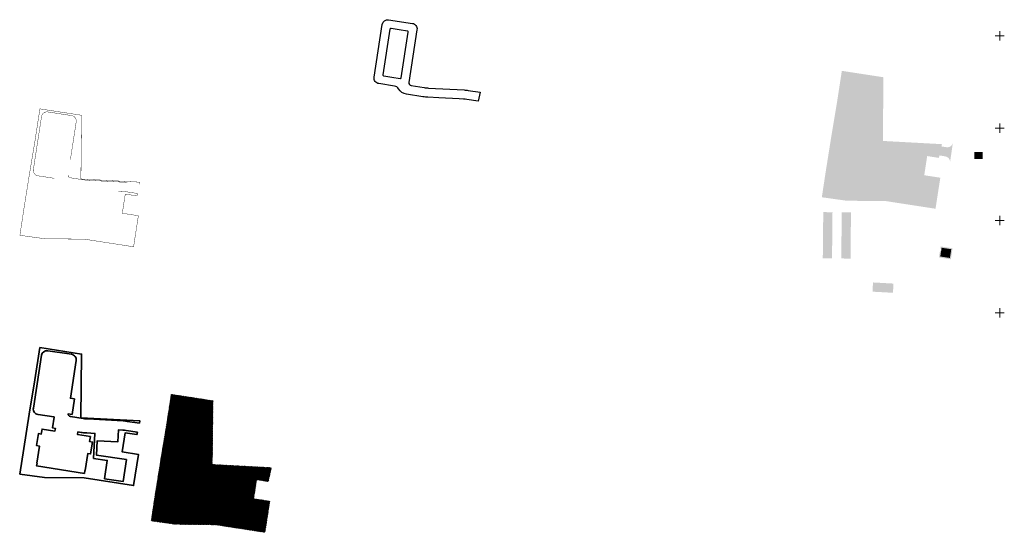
# Model space of a CAD drawing. Header units: metres. Extents: x 5515420 to 5516573, y 5683131 to 5683463.
# Tile 1 of 94: x 5515420 to 5515952, y 5683131 to 5683409. Entities that reach past the tile are written whole.
import ezdxf

# ---------------------------------------------------------------- set-up
doc = ezdxf.new("R2010")
doc.units = ezdxf.units.M
doc.linetypes.add('ACAD_ISO03W100', pattern=[30, 12, -18])
doc.layers.add('A-Drogi', color=170, linetype='CONTINUOUS', lineweight=35)
doc.layers.add('A-Mapa-PDF', color=7, linetype='ACAD_ISO03W100')
doc.layers.add('A-Nawierzchnie', color=41, linetype='CONTINUOUS')
doc.layers.add('siatka', color=7, linetype='CONTINUOUS', lineweight=25, true_color=0x000000)

msp = doc.modelspace()

# ---------------------------------------------------------------- hatches: boundary and pattern name
at = {"layer": 'A-Nawierzchnie', "linetype": 'ByBlock', "true_color": 0xb7e0ab, "transparency": 33554687}
msp.add_hatch(color=9, dxfattribs=at).paths.add_polyline_path([(5515861.895, 5683363.667), (5515864.57, 5683381.033), (5515887.106, 5683377.567), (5515886.753, 5683343.068), (5515918.703, 5683341.327), (5515917.092, 5683333.898), (5515910.767, 5683334.874), (5515909.164, 5683324.494), (5515917.867, 5683323.152), (5515915.27, 5683306.338), (5515888.568, 5683310.459), (5515867.116, 5683310.69), (5515853.739, 5683312.555), (5515855.816, 5683326.306), (5515858.772, 5683344.9)])
at = {"layer": 'A-Nawierzchnie', "linetype": 'ByBlock', "true_color": 0xcbd1d0, "transparency": 33554687}
h = msp.add_hatch(color=254, dxfattribs=at)
edge = h.paths.add_edge_path()
edge.add_arc((5515920.126, 5683331.753), 3, 351.66574, 441.37946)
edge.add_line((5515920.576, 5683334.719), (5515911.207, 5683336.139))
edge.add_arc((5515908.359, 5683317.354), 19, 81.37946, 86.8807)
edge.add_line((5515909.393, 5683336.326), (5515890.522, 5683337.354))
edge.add_arc((5515892.1, 5683366.311), 29, 261.18385, 266.8807, ccw=False)
edge.add_line((5515887.655, 5683337.654), (5515878.852, 5683339.019))
edge.add_arc((5515879.772, 5683344.948), 6, 179.41405, 261.18385, ccw=False)
edge.add_line((5515873.772, 5683345.01), (5515873.787, 5683346.501))
edge.add_line((5515873.787, 5683346.501), (5515874.105, 5683377.599))
edge.add_line((5515874.105, 5683377.599), (5515879.105, 5683377.548))
edge.add_line((5515879.105, 5683377.548), (5515878.772, 5683344.959))
edge.add_arc((5515879.772, 5683344.948), 1, 179.41405, 261.18385)
edge.add_line((5515879.619, 5683343.96), (5515888.421, 5683342.595))
edge.add_arc((5515892.1, 5683366.311), 24, 261.18385, 266.8807)
edge.add_line((5515890.794, 5683342.347), (5515909.665, 5683341.318))
edge.add_arc((5515908.359, 5683317.354), 24, 81.37946, 86.8807, ccw=False)
edge.add_line((5515911.956, 5683341.083), (5515921.271, 5683339.671))
edge.add_arc((5515921.721, 5683342.637), 3, 261.37946, 351.66574)
edge.add_line((5515924.689, 5683342.202), (5515923.095, 5683331.318))
at = {"layer": 'A-Nawierzchnie', "linetype": 'ByBlock', "true_color": 0xf8e4d3, "transparency": 33554687}
msp.add_hatch(color=254, dxfattribs=at).paths.add_polyline_path([(5515906.722, 5683329.962), (5515906.804, 5683331.46), (5515895.721, 5683332.064), (5515895.993, 5683337.056), (5515890.517, 5683337.355, -0.0248623), (5515887.65, 5683337.654), (5515878.847, 5683339.019, -0.3727403), (5515873.767, 5683345.01), (5515873.783, 5683346.501), (5515873.819, 5683350.101), (5515872.32, 5683350.116), (5515872.283, 5683346.516), (5515872.267, 5683345.025, 0.2063025), (5515874.561, 5683339.55), (5515873.455, 5683338.338), (5515873.055, 5683335.758), (5515874.881, 5683335.475), (5515875.209, 5683337.59), (5515876.004, 5683338.461, 0.0931993), (5515878.618, 5683337.537), (5515883.288, 5683336.813), (5515882.888, 5683334.233), (5515884.37, 5683334.003), (5515884.77, 5683336.583), (5515887.42, 5683336.172, 0.0248623), (5515890.435, 5683335.857), (5515894.413, 5683335.64), (5515894.204, 5683331.804), (5515902.833, 5683319.905), (5515904.175, 5683319.699), (5515903.947, 5683318.215), (5515906.911, 5683317.76), (5515907.369, 5683320.725), (5515903.681, 5683321.291), (5515898.525, 5683328.4), (5515898.635, 5683330.406), (5515906.717, 5683329.962)])
at = {"layer": 'A-Nawierzchnie', "linetype": 'ByBlock', "true_color": 0xe88482, "transparency": 33554687}
h = msp.add_hatch(dxfattribs=at)
h.set_pattern_fill('DOTS', color=11, scale=0.05, style=0)
h.set_pattern_definition([(0, (-123.64605, 8.00324), (0.0396875, 0.079375), [0, -0.079375])])
h.paths.add_polyline_path([(5515940.711, 5683333.315), (5515940.749, 5683336.915), (5515936.4, 5683336.962), (5515936.361, 5683333.362)])
at = {"layer": 'A-Nawierzchnie', "linetype": 'ByBlock', "true_color": 0xa3b8c7, "transparency": 33554687}
h = msp.add_hatch(dxfattribs=at)
h.set_pattern_fill('DOTS', color=253, scale=0.15, style=0)
h.paths.add_polyline_path([(5515864.514, 5683304.405), (5515869.513, 5683304.353), (5515869.258, 5683279.355), (5515864.258, 5683279.406)])
h.paths.add_polyline_path([(5515854.258, 5683279.508), (5515854.514, 5683304.507), (5515859.514, 5683304.456), (5515859.258, 5683279.457)])
at = {"layer": 'A-Nawierzchnie', "linetype": 'ByBlock', "true_color": 0x6f8466, "transparency": 33554687}
msp.add_hatch(color=8, dxfattribs=at).paths.add_polyline_path([(5515917.893, 5683284.795), (5515918.064, 5683285.908), (5515924.489, 5683284.915), (5515923.572, 5683278.983), (5515917.149, 5683279.975), (5515917.71, 5683283.609), (5515918.303, 5683283.518), (5515917.833, 5683280.477), (5515923.071, 5683279.668), (5515923.804, 5683284.411), (5515918.566, 5683285.221), (5515918.486, 5683284.704)])
at = {"layer": 'A-Nawierzchnie', "linetype": 'ByBlock', "true_color": 0xffffc6, "transparency": 33554687}
msp.add_hatch(color=7, dxfattribs=at).paths.add_polyline_path([(5515917.834, 5683280.479), (5515918.566, 5683285.223), (5515923.804, 5683284.414), (5515923.071, 5683279.67)])
at = {"layer": 'A-Nawierzchnie', "linetype": 'ByBlock', "true_color": 0xa3b8c7}
msp.add_hatch(color=253, dxfattribs=at).paths.add_polyline_path([(5515881.159, 5683261.42), (5515881.431, 5683266.412), (5515892.515, 5683265.808), (5515892.243, 5683260.816)])
at = {"layer": 'A-Nawierzchnie', "linetype": 'ByBlock', "true_color": 0xb7e0ab, "transparency": 33554687}
h = msp.add_hatch(dxfattribs=at)
h.set_pattern_fill('ANSI37', color=9, scale=0.1, style=0)
h.set_pattern_definition([(45, (-309.04035, 0), (-0.224506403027, 0.224506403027), []), (135, (-309.04035, 0), (-0.224506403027, -0.224506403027), [])])
h.paths.add_polyline_path([(5515498.946, 5683188.398), (5515501.62, 5683205.764), (5515524.156, 5683202.298), (5515523.804, 5683167.799), (5515555.754, 5683166.058), (5515554.142, 5683158.629), (5515547.818, 5683159.604), (5515546.214, 5683149.225), (5515554.918, 5683147.883), (5515552.321, 5683131.069), (5515525.618, 5683135.19), (5515504.166, 5683135.421), (5515490.79, 5683137.286), (5515492.866, 5683151.037), (5515495.823, 5683169.631)])

# ---------------------------------------------------------------- linework, layer by layer
at = {"layer": 'A-Drogi', "linetype": 'ByBlock'}
msp.add_lwpolyline([(5515484.387, 5683319.51, 0, 0, 0), (5515477.906, 5683320.492, 0.2, 0.2, 0.0240083), (5515475.615, 5683320.728, 0.2, 0.2, 0), (5515456.392, 5683321.775, 0.2, 0.2, -0.0248472), (5515454.021, 5683322.023, 0.2, 0.2, 0), (5515447.028, 5683323.108, 0.2, 0.2, -0.3638267), (5515445.759, 5683324.559, 0, 0, 0), (5515447.957, 5683324.23, 0, 0, 0), (5515449.216, 5683332.647, 0, 0, 0), (5515447.021, 5683332.975, 0.2, 0.2, 0), (5515450.169, 5683353.379, 0.2, 0.2, 0.4142136), (5515447.66, 5683356.8, 0.2, 0.2, 0), (5515434.815, 5683358.776, 0.2, 0.2, 0.4141947), (5515431.394, 5683356.267, 0.2, 0.2, 0), (5515426.983, 5683327.599, 0.2, 0.2, 0.4142318), (5515429.492, 5683324.177, 0.2, 0.2, 0), (5515438.069, 5683322.858, 0.2, 0.2, -0.020079), (5515438.306, 5683322.812, 0, 0, 0), (5515437.394, 5683316.935, 0, 0, 0), (5515438.877, 5683316.705, 0, 0, 0), (5515438.647, 5683315.223, 0, 0, 0), (5515431.68, 5683316.304, 0, 0, 0), (5515431.259, 5683313.591, 0, 0, 0), (5515429.688, 5683313.835, 0, 0, 0), (5515428.687, 5683307.382, 0, 0, 0), (5515430.258, 5683307.138, 0, 0, 0), (5515428.819, 5683297.854, 0, 0, 0), (5515428.967, 5683297.831, 0, 0, 0), (5515428.737, 5683296.349, 0, 0, 0), (5515454.598, 5683292.338, 0, 0, 0), (5515454.828, 5683293.82, 0, 0, 0), (5515454.976, 5683293.797, 0, 0, 0), (5515456.416, 5683303.081, 0, 0, 0), (5515457.987, 5683302.838, 0, 0, 0), (5515458.988, 5683309.29, 0, 0, 0), (5515457.417, 5683309.534, 0, 0, 0), (5515457.837, 5683312.247, 0, 0, 0), (5515450.871, 5683313.327, 0, 0, 0), (5515451.1, 5683314.81, 0, 0, 0), (5515452.866, 5683314.536, 0, 0, 0), (5515453.438, 5683314.452, 0, 0, 0), (5515454.17, 5683314.361, 0, 0, 0), (5515455.147, 5683314.267, 0, 0, 0), (5515455.982, 5683314.21, 0, 0, 0), (5515460.312, 5683313.974, 0, 0, 0), (5515459.576, 5683300.465, 0, 0, 0), (5515466.982, 5683299.38, 0, 0, 0), (5515465.523, 5683289.416, 0, 0, 0), (5515475.601, 5683287.94, 0, 0, 0), (5515477.336, 5683299.783, 0, 0, 0), (5515461.152, 5683302.154, 0, 0, 0), (5515461.579, 5683309.98, 0, 0, 0), (5515472.675, 5683309.371, 0, 0, 0), (5515473.031, 5683315.861, 0.2, 0.2, 0), (5515475.343, 5683315.735, 0.2, 0.2, -0.0240083), (5515477.157, 5683315.549, 0.2, 0.2, 0), (5515483.325, 5683314.613, 0.2, 0.2, 0), (5515483.325, 5683314.613, 0.2, 0.2, 0), (5515483.044, 5683313.306, 0.2, 0.2, 0), (5515476.72, 5683314.282, 0.2, 0.2, 0), (5515475.116, 5683303.903, 0.2, 0.2, 0), (5515483.82, 5683302.561, 0.2, 0.2, 0), (5515481.223, 5683285.746, 0.2, 0.2, 0), (5515454.52, 5683289.868, 0.2, 0.2, 0), (5515433.068, 5683290.098, 0.2, 0.2, 0), (5515419.692, 5683291.964, 0.2, 0.2, 0), (5515421.768, 5683305.715, 0.2, 0.2, 0), (5515424.725, 5683324.308, 0.2, 0.2, 0), (5515427.848, 5683343.075, 0.2, 0.2, 0), (5515430.522, 5683360.442, 0.2, 0.2, 0), (5515453.058, 5683356.975, 0.2, 0.2, 0), (5515452.706, 5683322.477, 0.2, 0.2, 0), (5515484.656, 5683320.735, 0.2, 0.2, 0), (5515484.391, 5683319.517, 0, 0, 0)], format="xyseb", dxfattribs=at)
at = {"layer": 'A-Drogi', "color": 3, "linetype": 'ByBlock'}
msp.add_lwpolyline([(5515484.39, 5683190.19), (5515477.906, 5683191.173, 0.0240083), (5515475.615, 5683191.409), (5515456.392, 5683192.456, -0.0248472), (5515454.021, 5683192.704), (5515447.028, 5683193.789, -0.3638267), (5515445.759, 5683195.24), (5515447.957, 5683194.911), (5515449.216, 5683203.328), (5515447.021, 5683203.656), (5515450.169, 5683224.06, 0.4142136), (5515447.66, 5683227.481), (5515434.815, 5683229.457, 0.4141947), (5515431.394, 5683226.948), (5515426.983, 5683198.28, 0.4142318), (5515429.492, 5683194.858), (5515438.069, 5683193.539, -0.020079), (5515438.306, 5683193.493), (5515437.394, 5683187.616), (5515438.877, 5683187.387), (5515438.647, 5683185.904), (5515431.68, 5683186.985), (5515431.259, 5683184.272), (5515429.688, 5683184.516), (5515428.687, 5683178.063), (5515430.258, 5683177.819), (5515428.819, 5683168.535), (5515428.967, 5683168.512), (5515428.737, 5683167.03), (5515454.598, 5683163.019), (5515454.828, 5683164.501), (5515454.976, 5683164.478), (5515456.416, 5683173.762), (5515457.987, 5683173.519), (5515458.988, 5683179.972), (5515457.417, 5683180.215), (5515457.837, 5683182.928), (5515450.871, 5683184.008), (5515451.1, 5683185.491), (5515452.866, 5683185.217), (5515453.438, 5683185.134), (5515454.17, 5683185.043), (5515455.147, 5683184.948), (5515455.982, 5683184.891), (5515460.312, 5683184.656), (5515459.576, 5683171.146), (5515466.982, 5683170.061), (5515465.523, 5683160.097), (5515475.601, 5683158.621), (5515477.336, 5683170.464), (5515461.152, 5683172.835), (5515461.579, 5683180.661), (5515472.675, 5683180.052), (5515473.031, 5683186.542), (5515475.343, 5683186.416, -0.0240083), (5515477.157, 5683186.23), (5515483.325, 5683185.295), (5515483.325, 5683185.295), (5515483.044, 5683183.988), (5515476.72, 5683184.963), (5515475.116, 5683174.584), (5515483.82, 5683173.242), (5515481.223, 5683156.428), (5515454.52, 5683160.549), (5515433.068, 5683160.78), (5515419.692, 5683162.645), (5515421.768, 5683176.396), (5515424.725, 5683194.99), (5515427.848, 5683213.757), (5515430.522, 5683231.123), (5515453.058, 5683227.657), (5515452.706, 5683193.158), (5515484.656, 5683191.417), (5515484.39, 5683190.19)], format="xyb", dxfattribs=at)
at = {"layer": 'A-Mapa-PDF', "color": 18, "linetype": 'Continuous', "lineweight": 13, "true_color": 0x000000, "flags": 128}
for points in [[(5515947.5, 5683400), (5515952.5, 5683400)], [(5515947.5, 5683350), (5515952.5, 5683350)], [(5515947.5, 5683300), (5515952.5, 5683300)], [(5515947.5, 5683250), (5515952.5, 5683250)]]:
    msp.add_lwpolyline(points, dxfattribs=at)
at = {"layer": 'A-Nawierzchnie', "color": 0, "linetype": 'ByBlock', "flags": 128}
msp.add_lwpolyline([(5515637.703, 5683367.025), (5515628.949, 5683368.384, -0.2278659), (5515624.664, 5683371.328, 0.2282238), (5515622.518, 5683372.801), (5515613.941, 5683374.12, -0.4142318), (5515611.432, 5683377.542), (5515615.843, 5683406.21, -0.4141947), (5515619.264, 5683408.719), (5515632.108, 5683406.743, -0.4142136), (5515634.617, 5683403.322), (5515630.224, 5683374.762, 0.4138459), (5515631.477, 5683373.051), (5515638.47, 5683371.966, 0.0248472), (5515640.841, 5683371.718), (5515660.063, 5683370.671, -0.0240083), (5515662.355, 5683370.435), (5515668.836, 5683369.453), (5515667.774, 5683364.556), (5515661.605, 5683365.492, 0.0240083), (5515659.791, 5683365.678), (5515657.48, 5683365.804), (5515646.396, 5683366.408), (5515640.568, 5683366.726, -0.024819), (5515637.707, 5683367.025)], format="xyb", close=True, dxfattribs=at)
at = {"layer": 'A-Nawierzchnie', "color": 0, "ltscale": 5, "flags": 128}
msp.add_lwpolyline([(5515616.604, 5683378.269), (5515621.049, 5683377.586), (5515625.495, 5683376.902, 0.4142136), (5515626.065, 5683377.32), (5515629.866, 5683402.029, 0.4142136), (5515629.447, 5683402.6), (5515625.002, 5683403.283), (5515620.556, 5683403.967, 0.4142136), (5515619.986, 5683403.549), (5515616.186, 5683378.84, 0.4142136), (5515616.604, 5683378.269, 0.4142136)], format="xyb", close=True, dxfattribs=at)
at = {"layer": 'siatka', "color": 18, "linetype": 'Continuous', "lineweight": 13, "true_color": 0x000000, "flags": 128}
for points in [[(5515950, 5683397.5), (5515950, 5683402.5)], [(5515950, 5683347.5), (5515950, 5683352.5)], [(5515950, 5683297.5), (5515950, 5683302.5)], [(5515950, 5683247.5), (5515950, 5683252.5)]]:
    msp.add_lwpolyline(points, dxfattribs=at)

doc.saveas('drawing.dxf')
